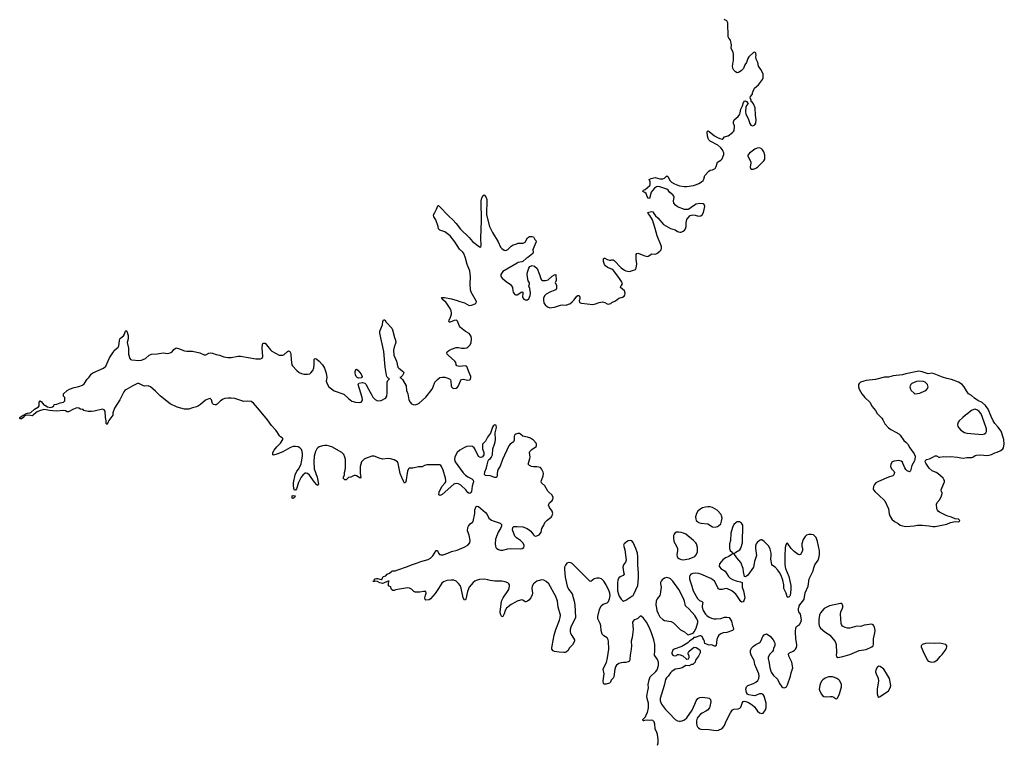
# Model space of a CAD drawing. Header units: inches. Extents: x 1474254 to 1647085, y 640389 to 772279.
# Tile 78 of 85: x 1626438 to 1643250, y 649624 to 661982. Entities that reach past the tile are written whole.
import ezdxf

# ---------------------------------------------------------------- set-up
doc = ezdxf.new("R2010")
doc.units = ezdxf.units.IN
doc.header["$MEASUREMENT"] = 0
for name, color, linetype in [('B6625', 7, 'Continuous'), ('B6634', 7, 'Continuous'), ('B6635', 7, 'Continuous'), ('B6636', 7, 'Continuous'), ('B6645', 7, 'Continuous')]:
    doc.layers.add(name, color=color, linetype=linetype)

msp = doc.modelspace()

# ---------------------------------------------------------------- linework, layer by layer
at = {"layer": 'B6625', "color": 6, "elevation": 600}
msp.add_lwpolyline([(1630000, 655517), (1629939, 655510), (1629910, 655500), (1629866, 655470), (1629810, 655417), (1629790, 655405), (1629770, 655403), (1629749, 655410), (1629728, 655428), (1629715, 655490), (1629710, 655498), (1629690, 655510), (1629670, 655508), (1629610, 655485), (1629524, 655410), (1629490, 655386), (1629458, 655370), (1629390, 655355), (1629327, 655333), (1629290, 655328), (1629250, 655331), (1629126, 655366), (1629010, 655419), (1628843, 655550), (1628758, 655638), (1628670, 655713), (1628630, 655727), (1628570, 655723), (1628553, 655727), (1628470, 655767), (1628450, 655767), (1628370, 655728), (1628250, 655659), (1628233, 655647), (1628215, 655625), (1628150, 655489), (1628056, 655350), (1628031, 655270), (1628030, 655228), (1627961, 655139), (1627946, 655114), (1627930, 655069), (1627910, 655090), (1627915, 655105), (1627915, 655130), (1627904, 655190), (1627898, 655298), (1627881, 655321), (1627850, 655330), (1627710, 655298), (1627662, 655290), (1627610, 655290), (1627535, 655310), (1627522, 655322), (1627507, 655327), (1627478, 655330), (1627447, 655347), (1627411, 655351), (1627355, 655330), (1627270, 655287), (1627250, 655285), (1627222, 655302), (1627190, 655309), (1627062, 655298), (1626949, 655310), (1626890, 655321), (1626850, 655322), (1626776, 655304), (1626737, 655283), (1626712, 655268), (1626670, 655225), (1626650, 655214), (1626590, 655225), (1626536, 655224), (1626522, 655218), (1626490, 655182), (1626470, 655168), (1626446, 655166), (1626439, 655170), (1626438, 655178), (1626438, 655190), (1626444, 655196), (1626495, 655230), (1626523, 655237), (1626539, 655250), (1626570, 655263), (1626610, 655268), (1626630, 655275), (1626689, 655331), (1626758, 655370), (1626769, 655390), (1626770, 655450), (1626789, 655471), (1626810, 655456), (1626827, 655430), (1626850, 655406), (1626870, 655398), (1626912, 655370), (1626970, 655360), (1626999, 655370), (1627019, 655390), (1627028, 655412), (1627070, 655416), (1627130, 655438), (1627186, 655450), (1627206, 655470), (1627206, 655530), (1627186, 655550), (1627188, 655590), (1627246, 655650), (1627286, 655670), (1627370, 655701), (1627450, 655716), (1627510, 655740), (1627537, 655763), (1627590, 655843), (1627623, 655877), (1627659, 655930), (1627689, 655950), (1627870, 656031), (1627910, 656062), (1627970, 656205), (1628029, 656291), (1628049, 656330), (1628118, 656390), (1628130, 656414), (1628140, 656500), (1628149, 656530), (1628158, 656542), (1628210, 656582), (1628229, 656610), (1628237, 656650), (1628250, 656671), (1628270, 656663), (1628292, 656590), (1628291, 656530), (1628274, 656470), (1628293, 656373), (1628294, 656270), (1628318, 656198), (1628330, 656181), (1628350, 656171), (1628470, 656159), (1628515, 656165), (1628585, 656195), (1628650, 656252), (1628690, 656271), (1628785, 656275), (1628890, 656292), (1628970, 656283), (1629009, 656291), (1629042, 656310), (1629070, 656351), (1629110, 656375), (1629150, 656367), (1629250, 656324), (1629290, 656320), (1629390, 656318), (1629515, 656290), (1629590, 656260), (1629619, 656261), (1629670, 656287), (1629690, 656291), (1629730, 656284), (1629790, 656263), (1629851, 656250), (1629925, 656225), (1629990, 656214), (1630000, 656214)], dxfattribs=at)
at = {"layer": 'B6634', "color": 6, "elevation": 600}
for points in [[(1637326, 649594), (1637340, 649630), (1637341, 649690), (1637326, 649774), (1637316, 649810), (1637290, 649870), (1637282, 649950), (1637270, 649989), (1637262, 650000)], [(1637701, 650000), (1637710, 649998), (1637719, 650000)], [(1637995, 650000), (1637993, 649970), (1638000, 649930), (1638010, 649906), (1638026, 649886), (1638050, 649872), (1638070, 649866), (1638210, 649862), (1638330, 649840), (1638370, 649847), (1638430, 649876), (1638456, 649904), (1638472, 649930), (1638496, 649990), (1638501, 650000)]]:
    msp.add_lwpolyline(points, dxfattribs=at)
at = {"layer": 'B6635', "color": 6, "elevation": 600}
for points in [[(1630000, 656214), (1630050, 656214), (1630166, 656234), (1630210, 656234), (1630470, 656190), (1630550, 656189), (1630578, 656202), (1630587, 656230), (1630579, 656370), (1630584, 656436), (1630590, 656454), (1630600, 656460), (1630630, 656459), (1630722, 656342), (1630743, 656323), (1630870, 656250), (1630930, 656251), (1630956, 656264), (1631010, 656317), (1631030, 656327), (1631050, 656316), (1631064, 656290), (1631068, 656268), (1631073, 656170), (1631085, 656090), (1631098, 656070), (1631168, 655990), (1631210, 655959), (1631250, 655940), (1631290, 655930), (1631350, 655929), (1631390, 655935), (1631409, 655951), (1631443, 655990), (1631462, 656038), (1631468, 656090), (1631465, 656170), (1631469, 656191), (1631490, 656197), (1631510, 656187), (1631552, 656152), (1631610, 656088), (1631645, 656030), (1631670, 655946), (1631682, 655870), (1631673, 655810), (1631692, 655750), (1631718, 655710), (1631810, 655642), (1631970, 655585), (1632050, 655510), (1632110, 655469), (1632170, 655452), (1632236, 655444), (1632270, 655450), (1632287, 655470), (1632290, 655490), (1632284, 655530), (1632220, 655750), (1632230, 655772), (1632290, 655784), (1632330, 655774), (1632350, 655757), (1632392, 655670), (1632449, 655569), (1632470, 655538), (1632510, 655494), (1632550, 655472), (1632610, 655479), (1632633, 655487), (1632672, 655510), (1632690, 655525), (1632705, 655555), (1632713, 655607), (1632712, 655790), (1632722, 655818), (1632753, 655850), (1632730, 655862), (1632715, 655875), (1632706, 655886), (1632700, 655910), (1632676, 656050), (1632656, 656316), (1632585, 656630), (1632590, 656665), (1632632, 656768), (1632637, 656830), (1632650, 656854), (1632662, 656858), (1632670, 656858), (1632697, 656817), (1632793, 656713), (1632805, 656685), (1632836, 656556), (1632854, 656510), (1632861, 656470), (1632831, 656389), (1632823, 656337), (1632829, 656250), (1632872, 656150), (1632897, 656050), (1632910, 656030), (1632993, 655970), (1632995, 655950), (1632973, 655907), (1632944, 655876), (1632931, 655870), (1632950, 655861), (1632975, 655835), (1633034, 655730), (1633045, 655650), (1633066, 655590), (1633084, 655490), (1633104, 655450), (1633130, 655424), (1633158, 655410), (1633193, 655407), (1633226, 655414), (1633256, 655430), (1633370, 655533), (1633481, 655670), (1633500, 655710), (1633529, 655791), (1633570, 655836), (1633614, 655870), (1633650, 655878), (1633695, 655875), (1633733, 655867), (1633775, 655850), (1633794, 655830), (1633802, 655810), (1633808, 655730), (1633813, 655713), (1633831, 655691), (1633850, 655682), (1633890, 655688), (1633915, 655705), (1633932, 655730), (1633964, 655816), (1633984, 655836), (1634010, 655841), (1634092, 655828), (1634126, 655830), (1634136, 655844), (1634141, 655870), (1634140, 655890), (1634105, 655965), (1634085, 656030), (1634070, 656058), (1634050, 656071), (1633950, 656061), (1633923, 656063), (1633904, 656070), (1633892, 656090), (1633883, 656130), (1633870, 656149), (1633754, 656254), (1633739, 656270), (1633733, 656290), (1633738, 656310), (1633763, 656330), (1633810, 656355), (1633890, 656385), (1633930, 656384), (1633990, 656372), (1634030, 656370), (1634070, 656377), (1634091, 656389), (1634130, 656430), (1634148, 656470), (1634155, 656530), (1634144, 656570), (1634130, 656600), (1634110, 656622), (1634050, 656656), (1633966, 656726), (1633950, 656750), (1633912, 656832), (1633902, 656842), (1633890, 656848), (1633855, 656845), (1633790, 656815), (1633770, 656815), (1633764, 656830), (1633769, 656849), (1633796, 656904), (1633811, 656950), (1633813, 656970), (1633805, 657010), (1633786, 657050), (1633730, 657137), (1633715, 657155), (1633650, 657210), (1633639, 657230), (1633650, 657236), (1633690, 657239), (1633810, 657217), (1633910, 657188), (1633951, 657170), (1634030, 657147), (1634110, 657103), (1634150, 657104), (1634213, 657127), (1634234, 657146), (1634235, 657170), (1634148, 657328), (1634134, 657370), (1634130, 657470), (1634133, 657593), (1634123, 657690), (1634079, 657799), (1634049, 657909), (1634019, 657990), (1634006, 658010), (1633950, 658063), (1633868, 658190), (1633790, 658290), (1633699, 658359), (1633609, 658390), (1633589, 658410), (1633583, 658450), (1633543, 658563), (1633510, 658615), (1633503, 658650), (1633529, 658691), (1633556, 658744), (1633575, 658805), (1633591, 658810), (1633777, 658617), (1633830, 658568), (1633890, 658499), (1633962, 658402), (1634110, 658260), (1634170, 658194), (1634290, 658102), (1634310, 658096), (1634317, 658123), (1634313, 658253), (1634324, 658550), (1634319, 658890), (1634330, 658941), (1634350, 658978), (1634370, 658992), (1634396, 658956), (1634413, 658913), (1634410, 658650), (1634461, 658450), (1634509, 658349), (1634608, 658190), (1634650, 658095), (1634670, 658073), (1634710, 658047), (1634730, 658042), (1634750, 658048), (1634770, 658057), (1634830, 658114), (1634865, 658135), (1634912, 658148), (1634950, 658167), (1635032, 658168), (1635070, 658183), (1635110, 658258), (1635142, 658278), (1635190, 658281), (1635210, 658272), (1635225, 658250), (1635231, 658230), (1635251, 658210), (1635258, 658190), (1635206, 658070), (1635202, 658050), (1635207, 658010), (1635201, 657990), (1635117, 657923), (1635090, 657909), (1635027, 657853), (1635010, 657845), (1634950, 657835), (1634930, 657826), (1634690, 657680), (1634662, 657650), (1634655, 657630), (1634654, 657610), (1634661, 657590), (1634676, 657570), (1634746, 657510), (1634818, 657458), (1634837, 657437), (1634850, 657410), (1634857, 657350), (1634863, 657330), (1634874, 657310), (1634893, 657290), (1634910, 657282), (1634930, 657284), (1635014, 657334), (1635028, 657328), (1635030, 657314), (1635025, 657245), (1635029, 657229), (1635046, 657210), (1635070, 657198), (1635090, 657195), (1635110, 657199), (1635130, 657214), (1635154, 657270), (1635160, 657310), (1635151, 657391), (1635129, 657430), (1635141, 657470), (1635141, 657490), (1635121, 657521), (1635112, 657550), (1635105, 657630), (1635110, 657670), (1635130, 657738), (1635150, 657766), (1635190, 657786), (1635230, 657771), (1635272, 657732), (1635314, 657630), (1635336, 657556), (1635350, 657538), (1635366, 657530), (1635413, 657527), (1635462, 657538), (1635530, 657599), (1635570, 657627), (1635591, 657631), (1635596, 657530), (1635579, 657490), (1635601, 657450), (1635606, 657430), (1635605, 657390), (1635589, 657371), (1635576, 657364), (1635490, 657331), (1635428, 657292), (1635404, 657270), (1635384, 657230), (1635380, 657190), (1635390, 657147), (1635412, 657110), (1635450, 657078), (1635490, 657062), (1635524, 657064), (1635570, 657074), (1635670, 657109), (1635710, 657112), (1635769, 657109), (1635810, 657122), (1635830, 657130), (1635870, 657162), (1635904, 657196), (1635950, 657261), (1635970, 657274), (1635991, 657270), (1636003, 657243), (1636001, 657210), (1635993, 657187), (1635998, 657158), (1636010, 657144), (1636030, 657138), (1636223, 657117), (1636270, 657128), (1636330, 657153), (1636390, 657161), (1636430, 657151), (1636470, 657128), (1636490, 657123), (1636510, 657128), (1636530, 657134), (1636550, 657151), (1636610, 657179), (1636637, 657203), (1636670, 657224), (1636730, 657245), (1636758, 657262), (1636770, 657278), (1636774, 657310), (1636762, 657350), (1636697, 657410), (1636700, 657430), (1636715, 657445), (1636728, 657470), (1636725, 657490), (1636715, 657510), (1636670, 657579), (1636577, 657697), (1636550, 657719), (1636476, 657750), (1636438, 657778), (1636422, 657802), (1636408, 657850), (1636404, 657890), (1636410, 657910), (1636430, 657910), (1636470, 657888), (1636510, 657875), (1636530, 657875), (1636550, 657883), (1636570, 657880), (1636590, 657870), (1636710, 657742), (1636765, 657705), (1636790, 657693), (1636814, 657686), (1636850, 657684), (1636938, 657710), (1636950, 657718), (1636963, 657737), (1636976, 657810), (1636963, 657890), (1636963, 657950), (1636966, 657974), (1636978, 657990), (1636990, 657995), (1637010, 657991), (1637113, 657947), (1637150, 657936), (1637170, 657942), (1637230, 657984), (1637290, 657980), (1637319, 657990), (1637370, 658028), (1637390, 658051), (1637399, 658081), (1637396, 658110), (1637322, 658290), (1637290, 658417), (1637242, 658562), (1637197, 658637), (1637166, 658670), (1637164, 658684), (1637158, 658690), (1637226, 658706), (1637250, 658701), (1637265, 658670), (1637292, 658632), (1637336, 658596), (1637430, 658482), (1637550, 658414), (1637590, 658407), (1637630, 658391), (1637670, 658367), (1637710, 658354), (1637730, 658354), (1637769, 658370), (1637790, 658387), (1637806, 658410), (1637817, 658450), (1637815, 658510), (1637827, 658570), (1637845, 658595), (1637885, 658635), (1637910, 658646), (1637930, 658648), (1637970, 658644), (1638030, 658628), (1638070, 658631), (1638091, 658649), (1638111, 658690), (1638134, 658790), (1638126, 658826), (1638110, 658836), (1638050, 658842), (1637990, 658831), (1637926, 658790), (1637883, 658757), (1637850, 658741), (1637830, 658738), (1637790, 658742), (1637670, 658784), (1637633, 658813), (1637608, 658850), (1637600, 658890), (1637610, 658950), (1637606, 658970), (1637590, 658990), (1637538, 659030), (1637508, 659070), (1637490, 659085), (1637367, 659127), (1637330, 659131), (1637313, 659127), (1637276, 659104), (1637222, 659038), (1637190, 658929), (1637170, 658933), (1637150, 658965), (1637132, 659012), (1637110, 659033), (1637078, 659050), (1637088, 659070), (1637118, 659082), (1637196, 659150), (1637204, 659170), (1637204, 659190), (1637202, 659210), (1637184, 659250), (1637186, 659254), (1637218, 659270), (1637290, 659284), (1637370, 659262), (1637418, 659262), (1637446, 659274), (1637490, 659318), (1637510, 659298), (1637538, 659238), (1637567, 659207), (1637616, 659176), (1637703, 659143), (1637792, 659132), (1637830, 659131), (1637943, 659150), (1637994, 659166), (1638034, 659186), (1638079, 659210), (1638106, 659234), (1638121, 659259), (1638139, 659321), (1638203, 659397), (1638230, 659414), (1638270, 659420), (1638290, 659427), (1638310, 659440), (1638330, 659475), (1638351, 659549), (1638410, 659583), (1638430, 659605), (1638450, 659650), (1638458, 659682), (1638458, 659710), (1638452, 659732), (1638438, 659758), (1638410, 659794), (1638357, 659837), (1638226, 659906), (1638202, 659930), (1638191, 659950), (1638184, 659990), (1638183, 660000)], [(1638303, 660000), (1638351, 659970), (1638390, 659950), (1638430, 659943), (1638447, 659953), (1638470, 659984), (1638530, 659998), (1638532, 660000)], [(1637262, 650000), (1637250, 650015), (1637230, 650020), (1637190, 650015), (1637150, 650017), (1637105, 650015), (1637089, 650009), (1637086, 650010), (1637078, 650030), (1637125, 650075), (1637134, 650110), (1637156, 650150), (1637172, 650230), (1637176, 650310), (1637151, 650390), (1637146, 650430), (1637161, 650519), (1637176, 650570), (1637169, 650630), (1637185, 650710), (1637203, 650757), (1637302, 650850), (1637320, 650880), (1637344, 650950), (1637344, 651010), (1637330, 651053), (1637279, 651130), (1637284, 651210), (1637282, 651310), (1637265, 651390), (1637226, 651510), (1637185, 651610), (1637142, 651690), (1637090, 651763), (1637050, 651793), (1637030, 651794), (1636990, 651756), (1636970, 651743), (1636930, 651733), (1636910, 651712), (1636904, 651690), (1636912, 651570), (1636894, 651430), (1636880, 651370), (1636883, 651290), (1636879, 651230), (1636861, 651130), (1636857, 651063), (1636850, 651028), (1636830, 651015), (1636790, 651002), (1636750, 651005), (1636710, 650999), (1636670, 650984), (1636630, 650957), (1636611, 650929), (1636598, 650890), (1636581, 650759), (1636570, 650738), (1636538, 650702), (1636526, 650670), (1636510, 650649), (1636450, 650635), (1636416, 650636), (1636406, 650646), (1636401, 650690), (1636417, 650810), (1636399, 650890), (1636410, 650921), (1636458, 651002), (1636477, 651083), (1636498, 651230), (1636491, 651370), (1636488, 651390), (1636466, 651426), (1636410, 651461), (1636384, 651490), (1636367, 651550), (1636360, 651630), (1636350, 651668), (1636309, 651750), (1636307, 651790), (1636339, 651910), (1636366, 651970), (1636402, 651998), (1636470, 652024), (1636490, 652045), (1636510, 652091), (1636518, 652150), (1636514, 652190), (1636503, 652223), (1636451, 652330), (1636413, 652390), (1636370, 652430), (1636330, 652445), (1636290, 652445), (1636249, 652431), (1636190, 652387), (1636170, 652392), (1635872, 652692), (1635846, 652706), (1635810, 652713), (1635782, 652698), (1635756, 652664), (1635742, 652630), (1635738, 652590), (1635750, 652461), (1635785, 652310), (1635810, 652258), (1635870, 652176), (1635908, 652050), (1635918, 651990), (1635929, 651771), (1635846, 651610), (1635836, 651570), (1635838, 651530), (1635845, 651505), (1635864, 651464), (1635910, 651390), (1635911, 651370), (1635877, 651303), (1635822, 651250), (1635802, 651210), (1635773, 651187), (1635750, 651176), (1635728, 651172), (1635650, 651178), (1635570, 651193), (1635545, 651205), (1635526, 651230), (1635522, 651250), (1635527, 651290), (1635562, 651470), (1635595, 651570), (1635656, 651724), (1635667, 651770), (1635670, 651810), (1635634, 651950), (1635623, 652050), (1635595, 652130), (1635470, 652347), (1635430, 652389), (1635390, 652409), (1635350, 652414), (1635313, 652407), (1635270, 652390), (1635211, 652349), (1635190, 652310), (1635181, 652270), (1635192, 652190), (1635190, 652157), (1635164, 652110), (1635130, 652068), (1635110, 652051), (1635082, 652042), (1635070, 652042), (1635028, 652068), (1635010, 652072), (1634990, 652070), (1634930, 652051), (1634890, 652031), (1634830, 651993), (1634751, 651929), (1634726, 651890), (1634710, 651833), (1634690, 651789), (1634670, 651785), (1634650, 651829), (1634644, 651870), (1634645, 651910), (1634667, 652053), (1634693, 652110), (1634788, 652250), (1634802, 652310), (1634800, 652330), (1634790, 652350), (1634770, 652367), (1634730, 652383), (1634670, 652394), (1634550, 652394), (1634470, 652405), (1634430, 652418), (1634370, 652427), (1634290, 652419), (1634230, 652404), (1634207, 652393), (1634178, 652370), (1634110, 652290), (1634083, 652217), (1634054, 652086), (1634050, 652076), (1634030, 652069), (1634009, 652109), (1633975, 652275), (1633958, 652318), (1633933, 652353), (1633890, 652390), (1633850, 652408), (1633808, 652412), (1633730, 652403), (1633676, 652384), (1633644, 652356), (1633590, 652266), (1633530, 652181), (1633453, 652090), (1633430, 652076), (1633370, 652069), (1633360, 652080), (1633356, 652110), (1633365, 652155), (1633379, 652190), (1633370, 652214), (1633330, 652216), (1633270, 652203), (1633190, 652204), (1633170, 652215), (1633130, 652258), (1633094, 652274), (1633059, 652279), (1632855, 652245), (1632830, 652235), (1632810, 652235), (1632789, 652250), (1632778, 652270), (1632775, 652295), (1632746, 652310), (1632728, 652328), (1632736, 652344), (1632738, 652370), (1632746, 652390), (1632735, 652395), (1632710, 652389), (1632650, 652357), (1632630, 652353), (1632590, 652364), (1632549, 652389), (1632505, 652395), (1632489, 652389), (1632468, 652388), (1632473, 652393), (1632487, 652393), (1632489, 652410), (1632509, 652430), (1632530, 652439), (1632550, 652441), (1632610, 652423), (1632628, 652430), (1632638, 652462), (1632646, 652470), (1632690, 652486), (1632710, 652511), (1632754, 652530), (1632790, 652561), (1632810, 652567), (1632850, 652567), (1632894, 652586), (1633059, 652641), (1633130, 652673), (1633230, 652704), (1633290, 652730), (1633410, 652760), (1633450, 652784), (1633493, 652827), (1633550, 652917), (1633570, 652916), (1633588, 652870), (1633607, 652850), (1633630, 652843), (1633670, 652845), (1633750, 652870), (1633810, 652899), (1633910, 652925), (1634026, 652974), (1634087, 653010), (1634122, 653050), (1634132, 653090), (1634110, 653178), (1634085, 653250), (1634092, 653308), (1634101, 653330), (1634130, 653371), (1634170, 653398), (1634179, 653410), (1634209, 653551), (1634209, 653610), (1634224, 653656), (1634233, 653667), (1634250, 653675), (1634271, 653670), (1634390, 653568), (1634419, 653530), (1634451, 653470), (1634470, 653451), (1634494, 653434), (1634521, 653421), (1634642, 653382), (1634654, 653374), (1634662, 653362), (1634666, 653350), (1634663, 653330), (1634647, 653290), (1634610, 653230), (1634564, 653110), (1634557, 653030), (1634562, 652990), (1634570, 652970), (1634586, 652950), (1634614, 652934), (1634650, 652924), (1634690, 652921), (1634770, 652947), (1634810, 652951), (1634990, 652944), (1635019, 652950), (1635048, 652970), (1635053, 652990), (1635052, 653010), (1635030, 653048), (1634990, 653085), (1634918, 653130), (1634890, 653164), (1634855, 653270), (1634859, 653310), (1634876, 653324), (1634932, 653328), (1635030, 653323), (1635103, 653290), (1635144, 653264), (1635166, 653246), (1635210, 653182), (1635230, 653166), (1635250, 653162), (1635270, 653165), (1635310, 653185), (1635331, 653210), (1635341, 653230), (1635352, 653290), (1635387, 653350), (1635404, 653396), (1635444, 653436), (1635510, 653487), (1635530, 653510), (1635538, 653530), (1635540, 653550), (1635527, 653590), (1635483, 653650), (1635468, 653690), (1635471, 653710), (1635484, 653730), (1635531, 653770), (1635541, 653790), (1635545, 653830), (1635526, 653866), (1635470, 653910), (1635453, 653930), (1635403, 654023), (1635350, 654073), (1635344, 654090), (1635347, 654110), (1635377, 654190), (1635382, 654230), (1635377, 654257), (1635350, 654312), (1635330, 654332), (1635301, 654341), (1635270, 654345), (1635210, 654343), (1635179, 654350), (1635141, 654370), (1635122, 654390), (1635123, 654410), (1635150, 654486), (1635154, 654510), (1635145, 654590), (1635150, 654610), (1635180, 654640), (1635254, 654690), (1635264, 654710), (1635263, 654730), (1635255, 654750), (1635210, 654801), (1635157, 654837), (1635110, 654854), (1635050, 654862), (1635030, 654870), (1634990, 654902), (1634970, 654913), (1634944, 654916), (1634910, 654905), (1634893, 654890), (1634883, 654870), (1634880, 654800), (1634871, 654770), (1634810, 654730), (1634790, 654703), (1634682, 654470), (1634641, 654359), (1634610, 654306), (1634595, 654270), (1634589, 654229), (1634590, 654190), (1634585, 654175), (1634574, 654166), (1634550, 654166), (1634470, 654192), (1634390, 654199), (1634374, 654214), (1634379, 654261), (1634409, 654330), (1634419, 654381), (1634439, 654450), (1634450, 654471), (1634475, 654485), (1634490, 654505), (1634512, 654550), (1634515, 654650), (1634546, 654730), (1634555, 654770), (1634560, 654810), (1634555, 654925), (1634577, 655017), (1634574, 655054), (1634570, 655059), (1634550, 655065), (1634530, 655053), (1634510, 655021), (1634477, 654923), (1634425, 654850), (1634394, 654786), (1634376, 654764), (1634350, 654745), (1634342, 654730), (1634338, 654710), (1634343, 654650), (1634365, 654590), (1634361, 654550), (1634342, 654518), (1634331, 654509), (1634310, 654506), (1634290, 654512), (1634280, 654520), (1634262, 654542), (1634211, 654650), (1634196, 654670), (1634170, 654691), (1634130, 654700), (1634071, 654691), (1634030, 654676), (1633951, 654630), (1633910, 654588), (1633885, 654550), (1633868, 654510), (1633863, 654470), (1633874, 654430), (1634010, 654244), (1634050, 654202), (1634090, 654175), (1634159, 654139), (1634170, 654130), (1634178, 654118), (1634185, 654090), (1634183, 654070), (1634166, 654014), (1634150, 653924), (1634138, 653902), (1634130, 653893), (1634110, 653892), (1634090, 653905), (1634054, 653954), (1633972, 654032), (1633930, 654055), (1633890, 654060), (1633870, 654057), (1633850, 654047), (1633650, 653873), (1633630, 653859), (1633610, 653855), (1633595, 653870), (1633599, 653910), (1633648, 654010), (1633705, 654070), (1633714, 654090), (1633715, 654110), (1633709, 654151), (1633670, 654290), (1633641, 654350), (1633628, 654368), (1633610, 654378), (1633390, 654380), (1633352, 654370), (1633310, 654345), (1633250, 654343), (1633150, 654322), (1633090, 654324), (1633075, 654310), (1633060, 654270), (1633030, 654089), (1633023, 654077), (1633010, 654066), (1632990, 654101), (1632965, 654165), (1632932, 654230), (1632903, 654403), (1632890, 654430), (1632830, 654465), (1632770, 654482), (1632730, 654486), (1632630, 654478), (1632573, 654493), (1632510, 654524), (1632489, 654530), (1632450, 654529), (1632343, 654490), (1632322, 654478), (1632300, 654460), (1632277, 654430), (1632260, 654390), (1632252, 654350), (1632253, 654230), (1632260, 654170), (1632251, 654150), (1632216, 654176), (1632190, 654189), (1632170, 654196), (1632150, 654195), (1632090, 654171), (1632055, 654165), (1632010, 654122), (1631990, 654125), (1631963, 654150), (1631965, 654170), (1631984, 654210), (1631982, 654250), (1631996, 654290), (1632001, 654330), (1632000, 654470), (1631992, 654512), (1631975, 654555), (1631938, 654590), (1631770, 654686), (1631730, 654700), (1631682, 654710), (1631650, 654712), (1631610, 654706), (1631550, 654685), (1631529, 654671), (1631509, 654651), (1631487, 654610), (1631467, 654530), (1631458, 654430), (1631464, 654310), (1631518, 654170), (1631539, 654050), (1631531, 654029), (1631510, 654037), (1631470, 654081), (1631384, 654204), (1631350, 654233), (1631330, 654238), (1631310, 654235), (1631270, 654204), (1631245, 654170), (1631201, 654079), (1631166, 653970), (1631150, 653948), (1631130, 653947), (1631117, 653977), (1631111, 654030), (1631115, 654070), (1631144, 654210), (1631170, 654270), (1631207, 654313), (1631243, 654397), (1631252, 654428), (1631268, 654530), (1631268, 654570), (1631261, 654610), (1631250, 654640), (1631223, 654670), (1631190, 654686), (1631150, 654692), (1631110, 654690), (1631048, 654672), (1630930, 654604), (1630830, 654559), (1630770, 654544), (1630758, 654550), (1630761, 654590), (1630782, 654630), (1630830, 654687), (1630891, 654749), (1630930, 654810), (1630931, 654830), (1630921, 654841), (1630890, 654856), (1630872, 654872), (1630841, 654930), (1630811, 654971), (1630739, 655050), (1630669, 655149), (1630535, 655315), (1630430, 655434), (1630390, 655459), (1630330, 655465), (1630264, 655464), (1630109, 655510), (1630050, 655518), (1630010, 655518), (1630000, 655517)], [(1640000, 653176), (1639990, 653183), (1639952, 653192), (1639910, 653192), (1639870, 653177), (1639850, 653157), (1639818, 653102), (1639793, 653030), (1639790, 652990), (1639804, 652950), (1639805, 652910), (1639770, 652847), (1639750, 652841), (1639730, 652847), (1639660, 652900), (1639610, 652950), (1639550, 653039), (1639530, 653035), (1639518, 653010), (1639507, 652970), (1639502, 652818), (1639505, 652750), (1639501, 652670), (1639513, 652610), (1639568, 652470), (1639595, 652370), (1639602, 652318), (1639603, 652250), (1639593, 652150), (1639590, 652138), (1639570, 652118), (1639550, 652118), (1639545, 652125), (1639523, 652190), (1639486, 652266), (1639486, 652330), (1639470, 652410), (1639440, 652490), (1639410, 652542), (1639380, 652580), (1639335, 652630), (1639290, 652661), (1639280, 652680), (1639261, 652770), (1639271, 652830), (1639269, 652870), (1639250, 652941), (1639230, 652989), (1639150, 653072), (1639110, 653096), (1639090, 653099), (1639070, 653089), (1639030, 653052), (1639012, 653028), (1639004, 652990), (1639001, 652950), (1639018, 652830), (1638984, 652730), (1638967, 652633), (1638870, 652497), (1638850, 652476), (1638830, 652464), (1638814, 652474), (1638798, 652550), (1638792, 652610), (1638750, 652709), (1638683, 652790), (1638630, 652866), (1638610, 652866), (1638604, 652856), (1638548, 652812), (1638489, 652791), (1638443, 652757), (1638386, 652690), (1638382, 652650), (1638390, 652630), (1638410, 652607), (1638482, 652562), (1638543, 652470), (1638570, 652442), (1638610, 652419), (1638670, 652399), (1638743, 652383), (1638771, 652371), (1638775, 652355), (1638774, 652290), (1638796, 652230), (1638817, 652110), (1638805, 652055), (1638790, 652042), (1638770, 652035), (1638750, 652048), (1638684, 652150), (1638667, 652170), (1638597, 652230), (1638510, 652265), (1638470, 652261), (1638430, 652250), (1638390, 652252), (1638370, 652263), (1638358, 652278), (1638333, 652333), (1638300, 652390), (1638275, 652415), (1638240, 652440), (1638070, 652513), (1638030, 652522), (1637970, 652529), (1637930, 652526), (1637900, 652510), (1637883, 652490), (1637875, 652465), (1637874, 652430), (1637885, 652390), (1637916, 652310), (1637938, 652230), (1638010, 652098), (1638044, 652064), (1638086, 652046), (1638103, 652030), (1638090, 651970), (1638090, 651950), (1638110, 651890), (1638146, 651830), (1638170, 651806), (1638210, 651777), (1638250, 651759), (1638290, 651749), (1638332, 651748), (1638410, 651758), (1638470, 651776), (1638510, 651779), (1638550, 651772), (1638591, 651710), (1638611, 651630), (1638621, 651610), (1638625, 651570), (1638610, 651549), (1638510, 651515), (1638450, 651509), (1638408, 651492), (1638376, 651470), (1638358, 651442), (1638344, 651396), (1638330, 651295), (1638316, 651285), (1638304, 651284), (1638270, 651301), (1638250, 651305), (1638210, 651299), (1638138, 651330), (1638129, 651349), (1638129, 651370), (1638122, 651390), (1638100, 651420), (1638090, 651446), (1638070, 651458), (1638050, 651458), (1637970, 651428), (1637950, 651428), (1637930, 651408), (1637872, 651370), (1637854, 651346), (1637831, 651329), (1637742, 651278), (1637610, 651229), (1637590, 651215), (1637575, 651170), (1637575, 651150), (1637590, 651127), (1637610, 651119), (1637650, 651126), (1637670, 651138), (1637690, 651142), (1637717, 651137), (1637760, 651120), (1637821, 651061), (1637830, 651058), (1637855, 651065), (1637868, 651090), (1637868, 651110), (1637849, 651150), (1637849, 651171), (1637862, 651190), (1637906, 651234), (1637929, 651251), (1637956, 651264), (1637990, 651261), (1638050, 651222), (1638058, 651210), (1638059, 651190), (1638055, 651170), (1638027, 651110), (1637978, 651042), (1637971, 651010), (1637932, 650970), (1637910, 650968), (1637870, 650946), (1637810, 650954), (1637747, 650913), (1637710, 650902), (1637631, 650889), (1637571, 650849), (1637550, 650829), (1637511, 650770), (1637481, 650740), (1637466, 650714), (1637440, 650610), (1637374, 650390), (1637374, 650350), (1637398, 650290), (1637462, 650202), (1637530, 650138), (1637630, 650030), (1637670, 650007), (1637701, 650000)], [(1638501, 650000), (1638577, 650143), (1638607, 650193), (1638630, 650209), (1638706, 650214), (1638736, 650224), (1638750, 650241), (1638773, 650307), (1638790, 650336), (1638810, 650341), (1638837, 650337), (1638880, 650320), (1638943, 650283), (1638984, 650244), (1639033, 650173), (1639070, 650142), (1639110, 650133), (1639130, 650141), (1639170, 650195), (1639184, 650236), (1639184, 650310), (1639152, 650430), (1639135, 650455), (1639110, 650471), (1639071, 650471), (1638990, 650436), (1638950, 650438), (1638890, 650449), (1638865, 650465), (1638850, 650490), (1638839, 650550), (1638849, 650590), (1638869, 650610), (1638970, 650646), (1639010, 650669), (1639041, 650699), (1639059, 650730), (1639063, 650770), (1639056, 650810), (1638988, 650970), (1638977, 651037), (1638926, 651130), (1638916, 651170), (1638916, 651210), (1638933, 651247), (1638970, 651282), (1639010, 651312), (1639063, 651337), (1639079, 651350), (1639105, 651390), (1639113, 651427), (1639124, 651450), (1639150, 651475), (1639190, 651491), (1639250, 651451), (1639305, 651390), (1639326, 651350), (1639331, 651331), (1639331, 651290), (1639307, 651250), (1639301, 651210), (1639291, 651190), (1639240, 651140), (1639219, 651090), (1639215, 651070), (1639232, 650992), (1639244, 650910), (1639270, 650837), (1639310, 650781), (1639359, 650739), (1639377, 650717), (1639410, 650643), (1639450, 650590), (1639470, 650575), (1639490, 650570), (1639510, 650575), (1639530, 650591), (1639550, 650623), (1639601, 650770), (1639613, 650830), (1639638, 650910), (1639624, 651010), (1639570, 651110), (1639567, 651150), (1639581, 651170), (1639644, 651196), (1639668, 651212), (1639687, 651233), (1639701, 651259), (1639707, 651290), (1639706, 651310), (1639690, 651410), (1639683, 651530), (1639690, 651594), (1639693, 651607), (1639701, 651619), (1639750, 651652), (1639774, 651690), (1639789, 651730), (1639769, 651829), (1639739, 651870), (1639735, 651890), (1639738, 651930), (1639748, 651952), (1639749, 651971), (1639774, 652010), (1639809, 652051), (1639830, 652085), (1639848, 652192), (1639899, 652310), (1639920, 652430), (1639986, 652570), (1640000, 652618)], [(1637719, 650000), (1637750, 650007), (1637790, 650024), (1637830, 650060), (1637918, 650190), (1637967, 650290), (1637986, 650350), (1638017, 650390), (1638050, 650408), (1638090, 650413), (1638183, 650403), (1638210, 650393), (1638231, 650370), (1638237, 650330), (1638224, 650250), (1638216, 650230), (1638181, 650190), (1638151, 650170), (1638090, 650141), (1638061, 650119), (1638022, 650078), (1638008, 650052), (1637995, 650010), (1637995, 650000)]]:
    msp.add_lwpolyline(points, dxfattribs=at)
for points in [[(1639070, 659793), (1639030, 659790), (1638990, 659771), (1638900, 659700), (1638873, 659670), (1638871, 659650), (1638907, 659587), (1638921, 659550), (1638922, 659530), (1638908, 659470), (1638909, 659450), (1638930, 659431), (1638970, 659428), (1639010, 659445), (1639042, 659470), (1639141, 659570), (1639158, 659602), (1639162, 659630), (1639160, 659670), (1639144, 659724), (1639122, 659762), (1639100, 659780)], [(1632230, 655862), (1632210, 655867), (1632201, 655870), (1632182, 655890), (1632170, 655919), (1632164, 655950), (1632165, 655975), (1632175, 656005), (1632190, 656011), (1632210, 655996), (1632267, 655930), (1632286, 655890), (1632280, 655870), (1632270, 655865)], [(1631110, 653802), (1631090, 653808), (1631088, 653850), (1631110, 653855), (1631143, 653850), (1631130, 653821)], [(1638190, 653660), (1638150, 653656), (1638097, 653643), (1638050, 653618), (1638016, 653590), (1637992, 653550), (1637979, 653490), (1637982, 653450), (1637990, 653430), (1638009, 653409), (1638030, 653396), (1638070, 653384), (1638185, 653370), (1638270, 653321), (1638310, 653317), (1638350, 653327), (1638370, 653335), (1638407, 653373), (1638423, 653417), (1638430, 653470), (1638423, 653510), (1638415, 653530), (1638348, 653608), (1638270, 653650), (1638230, 653660)], [(1638690, 653404), (1638670, 653396), (1638630, 653360), (1638606, 653310), (1638582, 653210), (1638573, 653090), (1638555, 653030), (1638555, 652950), (1638570, 652918), (1638602, 652890), (1638610, 652874), (1638650, 652872), (1638668, 652890), (1638732, 652930), (1638750, 652958), (1638780, 653050), (1638787, 653347), (1638765, 653385), (1638730, 653404)], [(1637688, 653232), (1637650, 653228), (1637625, 653215), (1637610, 653195), (1637602, 653170), (1637599, 653130), (1637609, 653070), (1637653, 652990), (1637669, 652950), (1637669, 652910), (1637659, 652850), (1637664, 652810), (1637676, 652790), (1637690, 652778), (1637730, 652760), (1637770, 652758), (1637830, 652767), (1637870, 652777), (1637938, 652802), (1637964, 652816), (1637984, 652836), (1638013, 652890), (1638012, 652970), (1637995, 653030), (1637985, 653050), (1637945, 653090), (1637810, 653193), (1637770, 653214), (1637730, 653226)], [(1636870, 653087), (1636830, 653080), (1636811, 653070), (1636758, 653030), (1636746, 653010), (1636768, 652930), (1636792, 652750), (1636783, 652717), (1636748, 652670), (1636738, 652630), (1636748, 652550), (1636759, 652510), (1636744, 652490), (1636690, 652466), (1636670, 652450), (1636652, 652410), (1636645, 652365), (1636646, 652230), (1636660, 652170), (1636676, 652136), (1636706, 652086), (1636730, 652061), (1636750, 652052), (1636790, 652066), (1636890, 652134), (1636910, 652150), (1636922, 652170), (1636990, 652316), (1637003, 652450), (1637003, 652530), (1636992, 652670), (1636993, 652810), (1636984, 652870), (1636961, 652950), (1636914, 653054), (1636890, 653079)], [(1637490, 652453), (1637450, 652444), (1637410, 652418), (1637389, 652390), (1637381, 652370), (1637379, 652350), (1637389, 652290), (1637376, 652170), (1637369, 652150), (1637321, 652090), (1637306, 652050), (1637302, 651990), (1637310, 651930), (1637319, 651890), (1637338, 651838), (1637370, 651783), (1637417, 651737), (1637450, 651720), (1637563, 651703), (1637603, 651683), (1637723, 651563), (1637790, 651526), (1637842, 651482), (1637850, 651478), (1637870, 651482), (1637935, 651505), (1637954, 651526), (1637989, 651591), (1638014, 651686), (1638014, 651710), (1638002, 651750), (1637965, 651805), (1637870, 651916), (1637804, 651970), (1637789, 652050), (1637769, 652110), (1637690, 652252), (1637590, 652391), (1637552, 652430), (1637530, 652443)]]:
    msp.add_lwpolyline(points, close=True, dxfattribs=at)
at = {"layer": 'B6636', "color": 6, "elevation": 600}
for points in [[(1638532, 660000), (1638610, 660056), (1638624, 660070), (1638635, 660090), (1638645, 660150), (1638642, 660170), (1638626, 660210), (1638624, 660236), (1638640, 660270), (1638703, 660330), (1638732, 660370), (1638740, 660390), (1638750, 660451), (1638779, 660510), (1638795, 660570), (1638813, 660593), (1638830, 660594), (1638850, 660582), (1638874, 660550), (1638846, 660514), (1638834, 660486), (1638828, 660412), (1638837, 660370), (1638874, 660294), (1638902, 660210), (1638923, 660183), (1638950, 660170), (1638970, 660174), (1638990, 660185), (1639008, 660212), (1639014, 660270), (1639004, 660350), (1638996, 660476), (1638966, 660546), (1638950, 660568), (1638927, 660587), (1638926, 660610), (1638909, 660650), (1638918, 660670), (1638949, 660710), (1638949, 660730), (1638959, 660761), (1638986, 660810), (1639050, 660867), (1639084, 660916), (1639121, 660959), (1639133, 660990), (1639135, 661055), (1639093, 661133), (1639052, 661190), (1639039, 661250), (1639012, 661310), (1639007, 661350), (1639012, 661370), (1639010, 661398), (1639005, 661410), (1638990, 661425), (1638970, 661421), (1638885, 661350), (1638870, 661321), (1638847, 661250), (1638820, 661210), (1638794, 661150), (1638759, 661110), (1638710, 661078), (1638690, 661076), (1638661, 661090), (1638630, 661122), (1638614, 661155), (1638610, 661190), (1638627, 661293), (1638627, 661390), (1638620, 661430), (1638585, 661490), (1638592, 661550), (1638572, 661630), (1638544, 661664), (1638532, 661690), (1638528, 661930), (1638510, 661961), (1638466, 661986)], [(1638183, 660000), (1638177, 660063), (1638182, 660078), (1638190, 660081), (1638210, 660075), (1638301, 660001), (1638303, 660000)]]:
    msp.add_lwpolyline(points, dxfattribs=at)
at = {"layer": 'B6645', "color": 6}
for points, elevation in [([(1641790, 655977), (1641567, 655933), (1641510, 655917), (1641350, 655898), (1641270, 655878), (1641203, 655877), (1641050, 655835), (1640890, 655817), (1640851, 655809), (1640796, 655790), (1640772, 655770), (1640762, 655750), (1640759, 655710), (1640770, 655670), (1640817, 655590), (1640870, 655529), (1640951, 655450), (1640995, 655375), (1641048, 655310), (1641077, 655257), (1641158, 655178), (1641177, 655150), (1641210, 655080), (1641270, 655010), (1641310, 654981), (1641400, 654940), (1641446, 654910), (1641470, 654884), (1641535, 654795), (1641570, 654765), (1641603, 654730), (1641637, 654670), (1641711, 654570), (1641728, 654528), (1641724, 654470), (1641718, 654450), (1641673, 654367), (1641650, 654278), (1641630, 654258), (1641590, 654279), (1641570, 654299), (1641550, 654330), (1641519, 654410), (1641510, 654425), (1641490, 654443), (1641450, 654452), (1641410, 654449), (1641370, 654445), (1641336, 654430), (1641311, 654390), (1641308, 654350), (1641324, 654310), (1641368, 654268), (1641373, 654250), (1641366, 654210), (1641347, 654190), (1641270, 654167), (1641104, 654096), (1641058, 654070), (1641035, 654045), (1641015, 654010), (1641009, 653970), (1641015, 653950), (1641042, 653918), (1641099, 653870), (1641207, 653767), (1641270, 653630), (1641283, 653543), (1641293, 653510), (1641328, 653450), (1641373, 653410), (1641435, 653375), (1641470, 653349), (1641510, 653335), (1641570, 653329), (1641710, 653340), (1641770, 653350), (1641850, 653352), (1641959, 653339), (1642030, 653325), (1642070, 653326), (1642270, 653365), (1642330, 653392), (1642410, 653411), (1642472, 653408), (1642485, 653415), (1642493, 653430), (1642468, 653450), (1642410, 653458), (1642350, 653485), (1642270, 653506), (1642146, 653570), (1642119, 653590), (1642107, 653607), (1642099, 653630), (1642090, 653710), (1642101, 653739), (1642148, 653790), (1642175, 653850), (1642189, 653890), (1642188, 653908), (1642179, 653919), (1642169, 653950), (1642214, 654050), (1642227, 654090), (1642226, 654110), (1642219, 654130), (1642205, 654150), (1642115, 654230), (1642084, 654250), (1642017, 654277), (1641964, 654324), (1641909, 654410), (1641901, 654430), (1641904, 654455), (1641922, 654470), (1641970, 654484), (1642030, 654509), (1642070, 654536), (1642090, 654534), (1642132, 654512), (1642150, 654510), (1642210, 654520), (1642270, 654518), (1642330, 654523), (1642450, 654512), (1642510, 654498), (1642550, 654495), (1642610, 654502), (1642696, 654504), (1642712, 654508), (1642750, 654538), (1642773, 654547), (1642850, 654550), (1642950, 654540), (1642990, 654544), (1643030, 654555), (1643090, 654583), (1643130, 654595), (1643190, 654625), (1643223, 654650), (1643235, 654670), (1643250, 654730), (1643242, 654810), (1643194, 654954), (1643140, 655030), (1643090, 655083), (1643058, 655130), (1643023, 655203), (1642975, 655330), (1642931, 655391), (1642870, 655445), (1642798, 655478), (1642739, 655519), (1642690, 655564), (1642640, 655590), (1642602, 655642), (1642566, 655710), (1642530, 655750), (1642467, 655790), (1642350, 655836), (1642270, 655853), (1642196, 655876), (1642050, 655935), (1642010, 655943), (1641950, 655936), (1641930, 655938), (1641850, 655968)], 600), ([(1641810, 655809), (1641750, 655801), (1641710, 655787), (1641673, 655767), (1641655, 655750), (1641643, 655730), (1641639, 655710), (1641648, 655670), (1641662, 655650), (1641710, 655601), (1641730, 655594), (1641770, 655595), (1641810, 655604), (1641890, 655641), (1641919, 655661), (1641937, 655683), (1641947, 655710), (1641946, 655730), (1641938, 655750), (1641924, 655770), (1641896, 655790), (1641870, 655800)], 700), ([(1642750, 655328), (1642730, 655326), (1642690, 655309), (1642664, 655290), (1642626, 655254), (1642589, 655230), (1642539, 655190), (1642477, 655130), (1642462, 655110), (1642451, 655070), (1642457, 655037), (1642471, 655011), (1642509, 654969), (1642570, 654930), (1642610, 654920), (1642810, 654901), (1642870, 654900), (1642910, 654909), (1642934, 654926), (1642944, 654950), (1642943, 654990), (1642933, 655030), (1642852, 655250), (1642823, 655290), (1642790, 655316)], 700), ([(1640450, 652012), (1640267, 651973), (1640176, 651924), (1640111, 651850), (1640101, 651830), (1640094, 651810), (1640084, 651736), (1640085, 651670), (1640091, 651630), (1640098, 651610), (1640113, 651590), (1640185, 651525), (1640250, 651488), (1640270, 651471), (1640362, 651362), (1640376, 651310), (1640383, 651170), (1640381, 651130), (1640386, 651106), (1640410, 651091), (1640490, 651109), (1640610, 651140), (1640770, 651207), (1640890, 651225), (1640990, 651273), (1641010, 651290), (1641015, 651310), (1641015, 651410), (1641039, 651510), (1641042, 651550), (1641032, 651610), (1641024, 651630), (1641010, 651646), (1640990, 651656), (1640857, 651643), (1640800, 651620), (1640730, 651625), (1640610, 651590), (1640590, 651588), (1640570, 651590), (1640530, 651604), (1640486, 651626), (1640470, 651650), (1640463, 651670), (1640451, 651830), (1640456, 651870), (1640486, 651930), (1640493, 651950), (1640493, 651970), (1640489, 651990), (1640473, 652010)], 600), ([(1642150, 651335), (1642050, 651331), (1641970, 651333), (1641905, 651330), (1641849, 651311), (1641839, 651301), (1641831, 651290), (1641831, 651270), (1641883, 651150), (1641916, 651090), (1641931, 651050), (1641950, 651027), (1642010, 651007), (1642050, 651016), (1642110, 651049), (1642153, 651107), (1642190, 651140), (1642242, 651210), (1642262, 651250), (1642269, 651270), (1642269, 651290), (1642253, 651310)], 600), ([(1641110, 650939), (1641088, 650932), (1641078, 650922), (1641056, 650870), (1641053, 650847), (1641060, 650810), (1641090, 650750), (1641096, 650730), (1641099, 650690), (1641078, 650550), (1641081, 650470), (1641088, 650430), (1641090, 650422), (1641110, 650412), (1641130, 650425), (1641270, 650522), (1641303, 650570), (1641313, 650613), (1641289, 650730), (1641258, 650790), (1641190, 650890), (1641130, 650934)], 600), ([(1640250, 650758), (1640190, 650739), (1640152, 650710), (1640135, 650690), (1640110, 650650), (1640098, 650610), (1640090, 650550), (1640094, 650530), (1640121, 650470), (1640143, 650443), (1640170, 650424), (1640210, 650417), (1640283, 650423), (1640310, 650421), (1640339, 650410), (1640370, 650387), (1640390, 650385), (1640404, 650396), (1640436, 650470), (1640470, 650590), (1640469, 650630), (1640441, 650690), (1640424, 650710), (1640392, 650732), (1640350, 650750), (1640317, 650757)], 600)]:
    msp.add_lwpolyline(points, close=True, dxfattribs=dict(at, elevation=elevation))
at = {"layer": 'B6645', "color": 6, "elevation": 600}
msp.add_lwpolyline([(1640000, 652618), (1640015, 652670), (1640070, 652753), (1640091, 652810), (1640095, 652850), (1640093, 652910), (1640059, 653070), (1640036, 653136), (1640010, 653169), (1640000, 653176)], dxfattribs=at)

doc.saveas('drawing.dxf')
